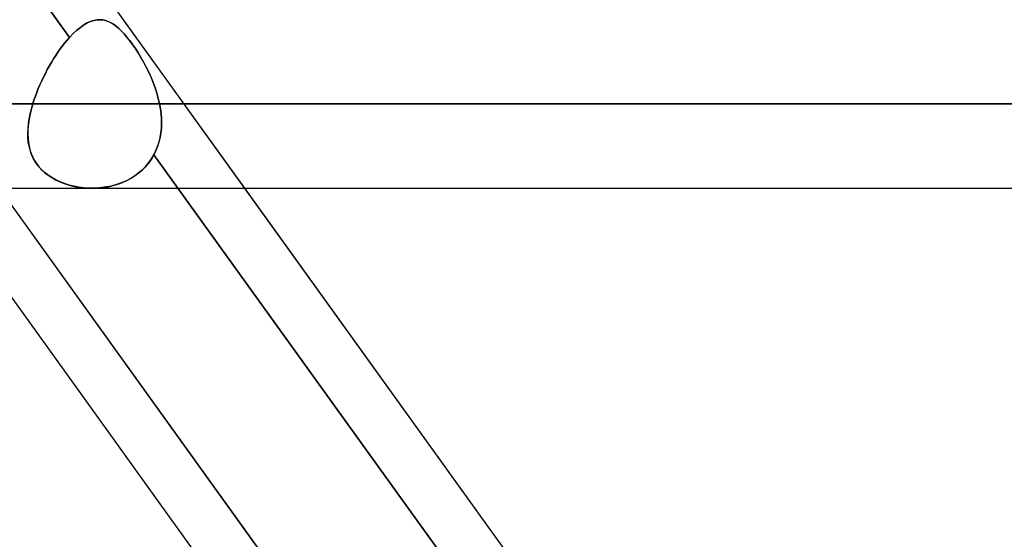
# Model space of a CAD drawing. Header units: millimetres. Extents: x -243 to 243, y -92 to 86.
# Tile 51 of 81: x 63.77 to 74.22, y -38.48 to -32.96. Entities that reach past the tile are written whole.
import ezdxf

# ---------------------------------------------------------------- set-up
doc = ezdxf.new("R2010")
doc.units = ezdxf.units.MM
doc.layers.add('MAIN-1', color=7, linetype='Continuous')

msp = doc.modelspace()

# ---------------------------------------------------------------- linework, layer by layer
at = {"layer": 'MAIN-1'}
for p, q in [((52.288, -15.474), (71.047, -41.558)), ((50.335, -17.357), (69.094, -43.441)), ((58.856, -25.586), (64.297, -33.151)), ((64.297, -33.151), (58.856, -25.586)), ((64.449, -33.018), (64.412, -33.044)), ((64.412, -33.044), (64.449, -33.018)), ((64.485, -32.997), (64.449, -33.018)), ((64.449, -33.018), (64.485, -32.997)), ((64.521, -32.981), (64.485, -32.997)), ((64.485, -32.997), (64.521, -32.981)), ((64.556, -32.97), (64.521, -32.981)), ((64.521, -32.981), (64.555, -32.97)), ((64.555, -32.97), (64.59, -32.964)), ((64.59, -32.964), (64.556, -32.97)), ((64.623, -32.963), (64.59, -32.964)), ((64.59, -32.964), (64.623, -32.963)), ((64.651, -32.965), (64.623, -32.963)), ((64.623, -32.963), (64.651, -32.965)), ((64.679, -32.972), (64.651, -32.965)), ((64.651, -32.965), (64.679, -32.972)), ((64.707, -32.981), (64.679, -32.972)), ((64.679, -32.972), (64.707, -32.981)), ((64.735, -32.995), (64.707, -32.981)), ((64.707, -32.981), (64.735, -32.994)), ((64.735, -32.994), (64.763, -33.011)), ((64.763, -33.011), (64.735, -32.995)), ((64.791, -33.032), (64.763, -33.011)), ((64.763, -33.011), (64.791, -33.032)), ((64.866, -32.963), (66.153, -34.753)), ((64.336, -33.111), (64.297, -33.151)), ((64.297, -33.151), (64.336, -33.111)), ((64.374, -33.075), (64.336, -33.111)), ((64.336, -33.111), (64.374, -33.075)), ((64.412, -33.044), (64.374, -33.075)), ((64.374, -33.075), (64.412, -33.044)), ((64.819, -33.056), (64.791, -33.032)), ((64.791, -33.032), (64.819, -33.056)), ((64.848, -33.083), (64.819, -33.056)), ((64.819, -33.056), (64.848, -33.083)), ((64.877, -33.114), (64.848, -33.083)), ((64.848, -33.083), (64.877, -33.114)), ((64.906, -33.148), (64.877, -33.114)), ((64.877, -33.114), (64.906, -33.148)), ((64.223, -33.24), (64.248, -33.209)), ((64.248, -33.209), (64.223, -33.24)), ((64.248, -33.209), (64.272, -33.179)), ((64.272, -33.179), (64.248, -33.209)), ((64.272, -33.179), (64.297, -33.151)), ((64.297, -33.151), (64.272, -33.179)), ((64.936, -33.186), (64.906, -33.148)), ((64.906, -33.148), (64.936, -33.185)), ((64.936, -33.185), (64.966, -33.226)), ((64.966, -33.226), (64.936, -33.186)), ((64.996, -33.27), (64.966, -33.226)), ((64.966, -33.226), (64.996, -33.27)), ((64.15, -33.343), (64.174, -33.308)), ((64.174, -33.307), (64.151, -33.343)), ((64.174, -33.308), (64.199, -33.273)), ((64.199, -33.273), (64.174, -33.307)), ((64.199, -33.273), (64.223, -33.24)), ((64.223, -33.24), (64.199, -33.273)), ((65.026, -33.316), (64.996, -33.27)), ((64.996, -33.27), (65.026, -33.316)), ((65.055, -33.365), (65.026, -33.316)), ((65.026, -33.316), (65.055, -33.364)), ((64.104, -33.416), (64.082, -33.455)), ((64.082, -33.455), (64.104, -33.417)), ((64.104, -33.417), (64.127, -33.379)), ((64.127, -33.379), (64.104, -33.416)), ((64.127, -33.379), (64.15, -33.343)), ((64.151, -33.343), (64.127, -33.379)), ((65.055, -33.364), (65.083, -33.415)), ((65.084, -33.415), (65.055, -33.365)), ((65.083, -33.415), (65.111, -33.467)), ((65.111, -33.467), (65.084, -33.415)), ((64.02, -33.573), (64.04, -33.533)), ((64.04, -33.533), (64.02, -33.573)), ((64.04, -33.533), (64.061, -33.493)), ((64.061, -33.493), (64.04, -33.533)), ((64.061, -33.493), (64.082, -33.455)), ((64.082, -33.455), (64.061, -33.493)), ((65.137, -33.52), (65.111, -33.467)), ((65.111, -33.467), (65.137, -33.52)), ((65.162, -33.574), (65.137, -33.52)), ((65.137, -33.52), (65.162, -33.575)), ((63.982, -33.653), (64.001, -33.613)), ((64.001, -33.613), (63.982, -33.653)), ((64.001, -33.613), (64.02, -33.573)), ((64.02, -33.573), (64.001, -33.613)), ((65.184, -33.63), (65.162, -33.574)), ((65.162, -33.575), (65.185, -33.63)), ((65.205, -33.686), (65.184, -33.63)), ((65.185, -33.63), (65.205, -33.686)), ((63.934, -33.776), (63.949, -33.735)), ((63.949, -33.735), (63.934, -33.776)), ((63.949, -33.735), (63.965, -33.694)), ((63.965, -33.694), (63.949, -33.735)), ((63.965, -33.694), (63.982, -33.653)), ((63.982, -33.653), (63.965, -33.694)), ((65.223, -33.743), (65.205, -33.686)), ((65.205, -33.686), (65.224, -33.743)), ((65.239, -33.8), (65.223, -33.743)), ((65.224, -33.743), (65.239, -33.8)), ((63.907, -33.858), (63.919, -33.817)), ((63.919, -33.817), (63.907, -33.858)), ((63.919, -33.817), (63.934, -33.776)), ((63.934, -33.776), (63.919, -33.817)), ((65.252, -33.858), (65.239, -33.8)), ((65.239, -33.8), (65.252, -33.858)), ((129.777, -33.858), (-129.777, -33.858)), ((-129.777, -33.858), (129.777, -33.858)), ((-128.55, -33.858), (128.55, -33.858)), ((128.55, -33.858), (-128.55, -33.858)), ((63.881, -33.952), (63.871, -33.999)), ((63.879, -33.963), (63.892, -33.91)), ((63.893, -33.905), (63.881, -33.952)), ((63.892, -33.91), (63.907, -33.858)), ((63.907, -33.858), (63.893, -33.905)), ((85.383, -33.858), (63.907, -33.858)), ((63.907, -33.858), (85.383, -33.858)), ((65.261, -33.909), (65.252, -33.858)), ((65.252, -33.858), (65.261, -33.909)), ((65.252, -33.858), (87.173, -33.858)), ((87.173, -33.858), (65.252, -33.858)), ((65.268, -33.961), (65.261, -33.909)), ((65.261, -33.909), (65.268, -33.961)), ((65.272, -34.012), (65.268, -33.961)), ((65.268, -33.961), (65.272, -34.012)), ((63.856, -34.115), (63.861, -34.065)), ((63.864, -34.045), (63.858, -34.091)), ((63.861, -34.065), (63.869, -34.014)), ((63.871, -33.999), (63.864, -34.045)), ((63.869, -34.014), (63.879, -33.963)), ((65.271, -34.114), (65.273, -34.063)), ((65.273, -34.063), (65.271, -34.114)), ((65.273, -34.063), (65.272, -34.012)), ((65.272, -34.012), (65.273, -34.063)), ((63.854, -34.164), (63.856, -34.115)), ((63.855, -34.135), (63.854, -34.179)), ((63.855, -34.212), (63.854, -34.164)), ((63.858, -34.091), (63.855, -34.135)), ((65.258, -34.213), (65.266, -34.164)), ((65.266, -34.164), (65.258, -34.213)), ((65.266, -34.164), (65.271, -34.114)), ((65.271, -34.114), (65.266, -34.164)), ((63.854, -34.179), (63.856, -34.222)), ((63.859, -34.259), (63.855, -34.212)), ((63.856, -34.222), (63.86, -34.264)), ((63.867, -34.305), (63.859, -34.259)), ((63.86, -34.264), (63.867, -34.305)), ((65.232, -34.308), (65.247, -34.261)), ((65.246, -34.261), (65.232, -34.308)), ((65.258, -34.213), (65.246, -34.261)), ((65.247, -34.261), (65.258, -34.213)), ((63.867, -34.305), (63.877, -34.345)), ((63.878, -34.349), (63.867, -34.305)), ((63.877, -34.345), (63.889, -34.384)), ((63.893, -34.393), (63.878, -34.349)), ((65.193, -34.397), (65.214, -34.353)), ((65.214, -34.353), (65.193, -34.397)), ((65.214, -34.353), (65.232, -34.308)), ((65.232, -34.308), (65.214, -34.353)), ((63.342, -34.464), (68.77, -42.011)), ((63.889, -34.384), (63.906, -34.422)), ((63.912, -34.435), (63.893, -34.393)), ((63.906, -34.422), (63.925, -34.459)), ((63.936, -34.476), (63.912, -34.435)), ((63.925, -34.459), (63.949, -34.495)), ((63.963, -34.514), (63.936, -34.476)), ((65.106, -34.52), (65.138, -34.481)), ((65.165, -34.443), (65.134, -34.487)), ((65.138, -34.481), (65.167, -34.44)), ((65.193, -34.397), (65.165, -34.443)), ((65.167, -34.44), (65.193, -34.397)), ((65.193, -34.397), (70.631, -41.958)), ((70.631, -41.958), (65.193, -34.397)), ((63.949, -34.495), (63.975, -34.528)), ((63.994, -34.549), (63.963, -34.514)), ((63.975, -34.528), (64.004, -34.559)), ((64.028, -34.582), (63.994, -34.549)), ((64.004, -34.559), (64.036, -34.588)), ((64.067, -34.612), (64.028, -34.582)), ((65.061, -34.565), (65.019, -34.6)), ((65.033, -34.589), (65.071, -34.556)), ((65.099, -34.528), (65.061, -34.565)), ((65.071, -34.556), (65.106, -34.52)), ((65.134, -34.487), (65.099, -34.528)), ((64.036, -34.588), (64.07, -34.615)), ((64.108, -34.64), (64.067, -34.612)), ((64.07, -34.615), (64.108, -34.64)), ((64.108, -34.64), (64.147, -34.662)), ((64.152, -34.664), (64.108, -34.64)), ((64.147, -34.662), (64.188, -34.681)), ((64.197, -34.686), (64.152, -34.664)), ((64.188, -34.681), (64.23, -34.699)), ((64.245, -34.704), (64.197, -34.686)), ((64.81, -34.709), (64.858, -34.691)), ((64.878, -34.683), (64.827, -34.703)), ((64.858, -34.691), (64.905, -34.67)), ((64.928, -34.659), (64.878, -34.683)), ((64.905, -34.67), (64.95, -34.646)), ((64.975, -34.631), (64.928, -34.659)), ((64.95, -34.646), (64.993, -34.619)), ((65.019, -34.6), (64.975, -34.631)), ((64.993, -34.619), (65.033, -34.589)), ((-129.148, -34.753), (129.148, -34.753)), ((-129.148, -34.753), (129.148, -34.753)), ((62.846, -34.753), (67.565, -41.315)), ((68.269, -41.315), (63.55, -34.753)), ((64.23, -34.699), (64.273, -34.714)), ((64.294, -34.719), (64.245, -34.704)), ((64.273, -34.714), (64.318, -34.726)), ((64.343, -34.732), (64.294, -34.719)), ((64.318, -34.726), (64.363, -34.736)), ((64.395, -34.741), (64.343, -34.732)), ((64.363, -34.736), (64.41, -34.744)), ((64.447, -34.748), (64.395, -34.741)), ((64.41, -34.744), (64.457, -34.749)), ((64.5, -34.752), (64.447, -34.748)), ((64.457, -34.749), (64.505, -34.752)), ((64.554, -34.752), (64.5, -34.752)), ((64.505, -34.752), (64.554, -34.752)), ((64.537, -34.753), (86.278, -34.753)), ((64.537, -34.753), (86.278, -34.753)), ((64.554, -34.752), (64.606, -34.75)), ((64.61, -34.75), (64.554, -34.752)), ((64.606, -34.75), (64.658, -34.744)), ((64.665, -34.743), (64.61, -34.75)), ((64.658, -34.744), (64.709, -34.736)), ((64.72, -34.734), (64.665, -34.743)), ((64.709, -34.736), (64.76, -34.724)), ((64.774, -34.72), (64.72, -34.734)), ((64.76, -34.724), (64.81, -34.709)), ((64.827, -34.703), (64.774, -34.72)), ((66.153, -34.753), (70.872, -41.315))]:
    msp.add_line(p, q, dxfattribs=at)

doc.saveas('drawing.dxf')
